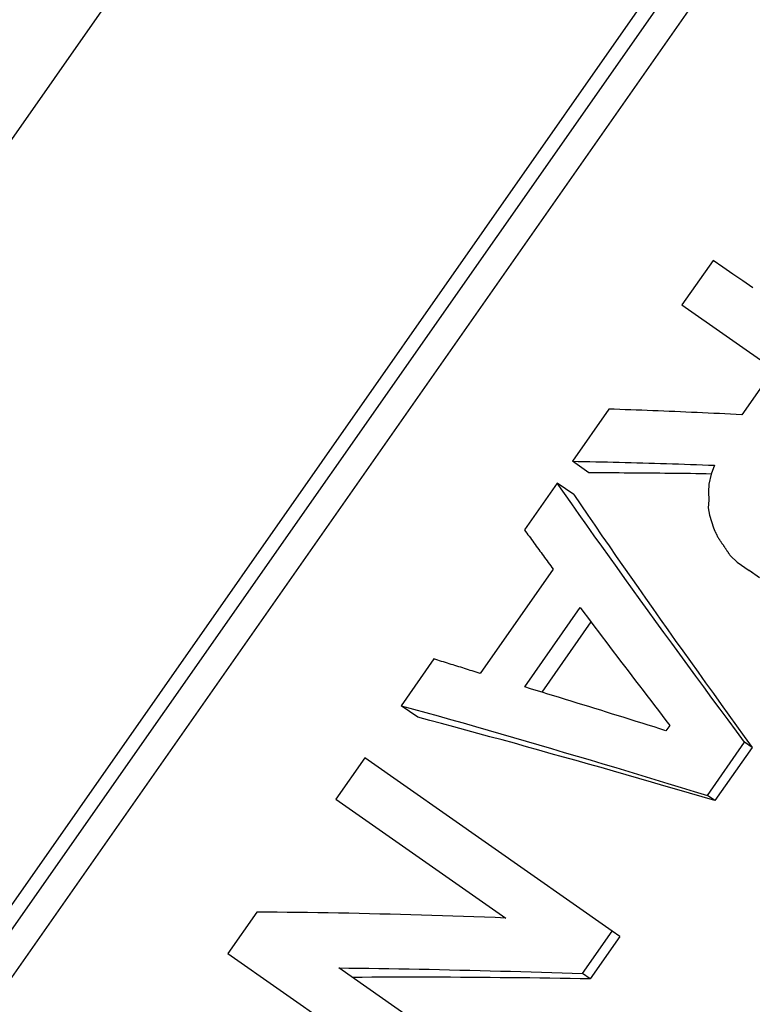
# Model space of a CAD drawing. Header units: millimetres. Extents: x -47 to 3549, y 20 to 432.
# Tile 6 of 25: x 196 to 204, y 221 to 232. Entities that reach past the tile are written whole.
import ezdxf

# ---------------------------------------------------------------- set-up
doc = ezdxf.new("R2010")
doc.units = ezdxf.units.MM
doc.layers.add('DETAIL', color=2, linetype='Continuous')

msp = doc.modelspace()

# ---------------------------------------------------------------- linework, layer by layer
at = {"layer": 'DETAIL'}
for p, q in [((201.834, 239.238), (189.507, 221.634)), ((193.198, 218.471), (205.243, 235.675)), ((193.435, 218.537), (205.272, 235.442)), ((205.517, 235.27), (193.68, 218.365)), ((203.776, 229.642), (203.432, 229.152)), ((203.432, 229.152), (204.444, 228.443)), ((204.444, 228.443), (204.092, 227.941)), ((202.628, 228.004), (202.226, 227.429)), ((202.408, 227.301), (202.226, 227.429)), ((203.79, 227.386), (203.755, 227.286)), ((202.058, 227.19), (201.698, 226.675)), ((202.241, 227.062), (202.058, 227.19)), ((203.755, 227.286), (203.731, 227.178)), ((203.731, 227.178), (203.724, 227.093)), ((203.724, 227.093), (203.729, 227.001)), ((203.729, 227.001), (203.723, 226.916)), ((203.723, 226.916), (203.735, 226.836)), ((203.735, 226.836), (203.757, 226.767)), ((203.757, 226.767), (203.779, 226.698)), ((203.967, 226.388), (204.042, 226.318)), ((202.013, 226.241), (201.209, 225.093)), ((204.042, 226.318), (204.172, 226.227)), ((204.287, 226.147), (204.172, 226.227)), ((201.701, 224.944), (202.312, 225.818)), ((202.43, 225.661), (201.889, 224.887)), ((200.701, 225.252), (200.341, 224.737)), ((200.524, 224.61), (200.341, 224.737)), ((203.299, 224.521), (203.257, 224.461)), ((203.713, 223.75), (204.123, 224.336)), ((204.206, 224.278), (203.796, 223.692)), ((204.206, 224.278), (204.123, 224.336)), ((199.939, 224.163), (199.621, 223.709)), ((202.665, 222.254), (199.939, 224.163)), ((203.796, 223.692), (203.713, 223.75)), ((199.621, 223.709), (201.492, 222.399)), ((198.749, 222.464), (198.431, 222.01)), ((202.339, 221.787), (202.665, 222.254)), ((202.748, 222.196), (202.665, 222.254)), ((202.748, 222.196), (202.422, 221.729)), ((198.431, 222.01), (201.17, 220.092)), ((201.497, 220.559), (199.654, 221.849)), ((202.422, 221.729), (202.339, 221.787))]:
    msp.add_line(p, q, dxfattribs=at)
at = {"layer": 'DETAIL', "flags": 128}
for points in [[(204.215, 229.338), (204.104, 229.415), (203.994, 229.491), (203.885, 229.567), (203.776, 229.642)], [(204.092, 227.941), (204.03, 227.944), (203.968, 227.947), (203.907, 227.951), (203.845, 227.954), (203.784, 227.957), (203.722, 227.959), (203.661, 227.962), (203.599, 227.965), (203.538, 227.968), (203.477, 227.971), (203.416, 227.973), (203.355, 227.976), (203.294, 227.979), (203.233, 227.981), (203.172, 227.984), (203.111, 227.986), (203.051, 227.989), (202.99, 227.991), (202.929, 227.993), (202.869, 227.995), (202.809, 227.997), (202.748, 228), (202.688, 228.002), (202.628, 228.004)], [(202.226, 227.429), (202.29, 227.428), (202.354, 227.427), (202.419, 227.426), (202.483, 227.424), (202.548, 227.423), (202.612, 227.422), (202.677, 227.42), (202.742, 227.418), (202.807, 227.417), (202.872, 227.415), (202.937, 227.413), (203.002, 227.412), (203.067, 227.41), (203.132, 227.408), (203.198, 227.406), (203.263, 227.404), (203.329, 227.402), (203.394, 227.4), (203.46, 227.398), (203.526, 227.395), (203.592, 227.393), (203.658, 227.391), (203.724, 227.388), (203.79, 227.386)], [(203.756, 227.289), (203.699, 227.29), (203.642, 227.291), (203.585, 227.292), (203.529, 227.293), (203.472, 227.293), (203.416, 227.294), (203.359, 227.295), (203.303, 227.296), (203.246, 227.296), (203.19, 227.297), (203.134, 227.298), (203.077, 227.298), (203.021, 227.299), (202.965, 227.299), (202.909, 227.3), (202.853, 227.3), (202.798, 227.3), (202.742, 227.301), (202.686, 227.301), (202.63, 227.301), (202.575, 227.301), (202.519, 227.301), (202.464, 227.301), (202.408, 227.301)], [(204.123, 224.336), (204.033, 224.458), (203.943, 224.58), (203.853, 224.701), (203.763, 224.822), (203.674, 224.944), (203.586, 225.064), (203.497, 225.185), (203.409, 225.305), (203.321, 225.426), (203.234, 225.545), (203.147, 225.665), (203.06, 225.784), (202.974, 225.903), (202.888, 226.022), (202.803, 226.14), (202.718, 226.258), (202.634, 226.376), (202.55, 226.493), (202.467, 226.61), (202.384, 226.727), (202.302, 226.843), (202.22, 226.959), (202.139, 227.075), (202.058, 227.19)], [(202.241, 227.062), (202.318, 226.95), (202.395, 226.837), (202.473, 226.724), (202.551, 226.61), (202.63, 226.497), (202.709, 226.382), (202.789, 226.268), (202.869, 226.153), (202.95, 226.038), (203.031, 225.922), (203.112, 225.807), (203.194, 225.691), (203.277, 225.574), (203.359, 225.457), (203.443, 225.341), (203.526, 225.223), (203.61, 225.106), (203.694, 224.988), (203.779, 224.87), (203.864, 224.752), (203.949, 224.634), (204.034, 224.515), (204.12, 224.397), (204.206, 224.278)], [(201.698, 226.675), (201.711, 226.657), (201.724, 226.639), (201.737, 226.621), (201.75, 226.603), (201.763, 226.585), (201.776, 226.567), (201.789, 226.549), (201.802, 226.531), (201.815, 226.513), (201.828, 226.495), (201.841, 226.477), (201.855, 226.459), (201.868, 226.441), (201.881, 226.423), (201.894, 226.405), (201.907, 226.387), (201.92, 226.369), (201.934, 226.35), (201.947, 226.332), (201.96, 226.314), (201.973, 226.296), (201.987, 226.278), (202, 226.26), (202.013, 226.241)], [(203.779, 226.698), (203.781, 226.694), (203.783, 226.689), (203.785, 226.685), (203.787, 226.681), (203.789, 226.676), (203.791, 226.672), (203.793, 226.667), (203.795, 226.663), (203.797, 226.659), (203.799, 226.654), (203.801, 226.65), (203.803, 226.646), (203.805, 226.641), (203.807, 226.637), (203.809, 226.632), (203.812, 226.628), (203.814, 226.624), (203.816, 226.619), (203.818, 226.615), (203.82, 226.61), (203.822, 226.606), (203.824, 226.602), (203.826, 226.597), (203.828, 226.593)], [(203.828, 226.593), (203.831, 226.589), (203.834, 226.584), (203.837, 226.58), (203.84, 226.576), (203.842, 226.572), (203.845, 226.567), (203.848, 226.563), (203.851, 226.559), (203.854, 226.555), (203.857, 226.55), (203.86, 226.546), (203.863, 226.542), (203.866, 226.538), (203.869, 226.533), (203.871, 226.529), (203.874, 226.525), (203.877, 226.521), (203.88, 226.516), (203.883, 226.512), (203.886, 226.508), (203.889, 226.504), (203.892, 226.499), (203.895, 226.495), (203.898, 226.491)], [(203.898, 226.491), (203.901, 226.487), (203.903, 226.482), (203.906, 226.478), (203.909, 226.474), (203.912, 226.469), (203.915, 226.465), (203.918, 226.461), (203.921, 226.457), (203.924, 226.452), (203.926, 226.448), (203.929, 226.444), (203.932, 226.44), (203.935, 226.435), (203.938, 226.431), (203.941, 226.427), (203.944, 226.422), (203.947, 226.418), (203.949, 226.414), (203.952, 226.41), (203.955, 226.405), (203.958, 226.401), (203.961, 226.397), (203.964, 226.393), (203.967, 226.388)], [(204.172, 226.227), (204.18, 226.223), (204.187, 226.22), (204.194, 226.216), (204.201, 226.213), (204.208, 226.209)], [(202.312, 225.818), (202.352, 225.765), (202.393, 225.711), (202.433, 225.658), (202.473, 225.604), (202.514, 225.551), (202.554, 225.497), (202.595, 225.443), (202.636, 225.39), (202.676, 225.336), (202.717, 225.282), (202.758, 225.228), (202.799, 225.174), (202.841, 225.12), (202.882, 225.066), (202.923, 225.011), (202.965, 224.957), (203.006, 224.903), (203.048, 224.848), (203.089, 224.794), (203.131, 224.739), (203.173, 224.685), (203.215, 224.63), (203.257, 224.575), (203.299, 224.521)], [(201.209, 225.093), (201.187, 225.099), (201.166, 225.106), (201.145, 225.113), (201.124, 225.12), (201.102, 225.126), (201.081, 225.133), (201.06, 225.14), (201.039, 225.146), (201.018, 225.153), (200.996, 225.16), (200.975, 225.166), (200.954, 225.173), (200.933, 225.18), (200.912, 225.186), (200.891, 225.193), (200.87, 225.2), (200.849, 225.206), (200.828, 225.213), (200.806, 225.219), (200.785, 225.226), (200.764, 225.232), (200.743, 225.239), (200.722, 225.245), (200.701, 225.252)], [(203.257, 224.461), (203.191, 224.482), (203.126, 224.503), (203.06, 224.523), (202.994, 224.544), (202.929, 224.565), (202.863, 224.585), (202.798, 224.606), (202.733, 224.626), (202.668, 224.646), (202.603, 224.667), (202.538, 224.687), (202.473, 224.707), (202.408, 224.727), (202.343, 224.747), (202.278, 224.767), (202.214, 224.787), (202.149, 224.807), (202.085, 224.827), (202.021, 224.847), (201.957, 224.866), (201.892, 224.886), (201.829, 224.906), (201.765, 224.925), (201.701, 224.944)], [(200.341, 224.737), (200.476, 224.7), (200.612, 224.662), (200.748, 224.624), (200.885, 224.586), (201.022, 224.547), (201.16, 224.507), (201.298, 224.468), (201.437, 224.428), (201.576, 224.388), (201.716, 224.347), (201.856, 224.306), (201.996, 224.265), (202.137, 224.223), (202.279, 224.182), (202.421, 224.14), (202.563, 224.097), (202.705, 224.055), (202.848, 224.012), (202.992, 223.969), (203.135, 223.925), (203.279, 223.882), (203.423, 223.838), (203.568, 223.794), (203.713, 223.75)], [(203.796, 223.692), (203.655, 223.733), (203.515, 223.774), (203.375, 223.815), (203.235, 223.855), (203.096, 223.895), (202.957, 223.936), (202.818, 223.975), (202.68, 224.015), (202.542, 224.055), (202.404, 224.094), (202.267, 224.133), (202.13, 224.171), (201.994, 224.209), (201.858, 224.247), (201.722, 224.285), (201.587, 224.323), (201.453, 224.36), (201.318, 224.396), (201.185, 224.433), (201.051, 224.469), (200.919, 224.505), (200.786, 224.54), (200.655, 224.575), (200.524, 224.61)], [(201.492, 222.399), (201.375, 222.403), (201.259, 222.407), (201.142, 222.412), (201.026, 222.416), (200.91, 222.419), (200.794, 222.423), (200.679, 222.427), (200.564, 222.43), (200.448, 222.434), (200.333, 222.437), (200.219, 222.44), (200.104, 222.443), (199.99, 222.446), (199.876, 222.448), (199.762, 222.451), (199.649, 222.453), (199.535, 222.455), (199.422, 222.457), (199.31, 222.458), (199.197, 222.46), (199.085, 222.461), (198.973, 222.463), (198.861, 222.464), (198.749, 222.464)], [(199.654, 221.849), (199.764, 221.848), (199.874, 221.847), (199.984, 221.845), (200.095, 221.844), (200.205, 221.842), (200.316, 221.84), (200.427, 221.838), (200.538, 221.836), (200.65, 221.834), (200.761, 221.831), (200.873, 221.829), (200.985, 221.826), (201.097, 221.824), (201.209, 221.821), (201.321, 221.818), (201.434, 221.815), (201.546, 221.812), (201.659, 221.809), (201.772, 221.805), (201.885, 221.802), (201.998, 221.798), (202.112, 221.795), (202.225, 221.791), (202.339, 221.787)], [(202.422, 221.729), (202.311, 221.731), (202.2, 221.733), (202.09, 221.734), (201.979, 221.736), (201.869, 221.737), (201.759, 221.739), (201.649, 221.74), (201.539, 221.741), (201.43, 221.742), (201.32, 221.743), (201.211, 221.744), (201.102, 221.745), (200.992, 221.745), (200.884, 221.746), (200.775, 221.746), (200.666, 221.746), (200.558, 221.747), (200.449, 221.747), (200.341, 221.747), (200.233, 221.746), (200.126, 221.746), (200.018, 221.746), (199.911, 221.745), (199.804, 221.744)]]:
    msp.add_lwpolyline(points, dxfattribs=at)

doc.saveas('drawing.dxf')
